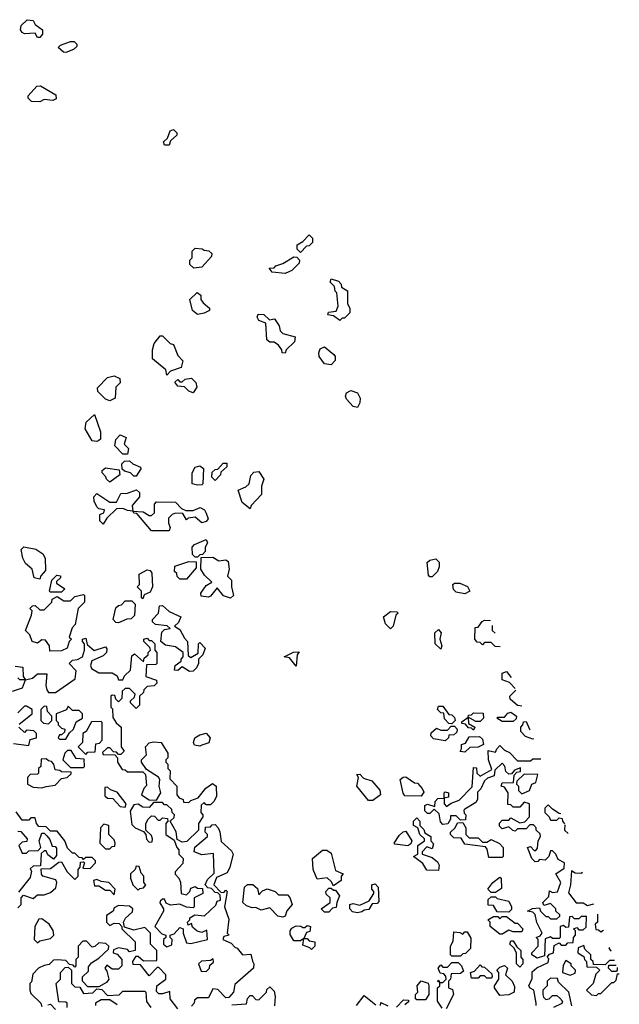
# Model space of a CAD drawing. Extents: x 2604950 to 2749250, y 940531 to 1028284.
# Tile 189 of 220: x 2739014 to 2741750, y 987480 to 991972. Entities that reach past the tile are written whole.
import ezdxf

# ---------------------------------------------------------------- set-up
doc = ezdxf.new("R2010")
doc.units = 0

msp = doc.modelspace()

# ---------------------------------------------------------------- linework, layer by layer
at = {"layer": '0CON05XD'}
for points in [[(2739105, 991890), (2739095, 991890), (2739085, 991910), (2739035, 991907.5), (2739025, 991912.5), (2739017.5, 991925), (2739020, 991945), (2739048.3, 991971.7), (2739075, 991967.5), (2739085, 991950), (2739117.5, 991925), (2739117.5, 991905), (2739105, 991890)], [(2739225, 991822.5), (2739213, 991823), (2739190, 991845), (2739200, 991855), (2739245, 991872.5), (2739261.7, 991871.7), (2739275, 991860), (2739275, 991850), (2739260, 991835), (2739225, 991822.5)], [(2739105, 991597.5), (2739068.3, 991598.3), (2739053, 991613), (2739052.5, 991625), (2739091.7, 991668.3), (2739109.3, 991669.3), (2739179.3, 991629.3), (2739180, 991610), (2739165, 991602.5), (2739125, 991607.5), (2739105, 991597.5)], [(2739695, 991400), (2739675, 991400), (2739670, 991415), (2739688.3, 991431.7), (2739700, 991465), (2739715, 991470), (2739730, 991455), (2739730, 991445), (2739701.7, 991418.3), (2739695, 991400)], [(2740295, 990910), (2740280, 990925), (2740280, 990945), (2740305, 990960), (2740335, 990990), (2740350, 990975), (2740350, 990955), (2740335, 990940), (2740321.7, 990938.3), (2740295, 990910)], [(2739808.3, 990838.3), (2739790, 990855), (2739790, 990875), (2739800, 990885), (2739800, 990915), (2739815, 990930), (2739847, 990927), (2739855, 990920), (2739877, 990917), (2739890, 990905), (2739888.3, 990891.7), (2739845, 990842.5), (2739808.3, 990838.3)], [(2740225, 990813.3), (2740165, 990820), (2740151.7, 990838.3), (2740175, 990840), (2740181.7, 990848.3), (2740215, 990860), (2740265, 990890), (2740278.3, 990888.3), (2740290, 990875), (2740288.3, 990861.7), (2740255, 990827.5), (2740225, 990813.3)], [(2740475, 990600), (2740445, 990620), (2740420, 990625), (2740423, 990637), (2740458.3, 990641.7), (2740467.5, 990665), (2740460, 990725), (2740453, 990733), (2740450, 990755), (2740430, 990775), (2740435, 990790), (2740468.3, 990778.3), (2740480, 990765), (2740481.7, 990751.7), (2740510, 990735), (2740510, 990675), (2740520, 990655), (2740520, 990635), (2740495, 990610), (2740485, 990610), (2740475, 990600)], [(2739825, 990627.5), (2739802.5, 990645), (2739790, 990695), (2739823, 990727), (2739840, 990715), (2739840, 990695), (2739850.7, 990680.7), (2739880, 990655), (2739880, 990645), (2739855, 990633.3), (2739825, 990627.5)], [(2740225, 990450), (2740211.7, 990451.7), (2740210, 990465), (2740195, 990487.5), (2740175, 990500), (2740155, 990500), (2740141.7, 990511.7), (2740137, 990587), (2740105, 990600), (2740097.5, 990615), (2740101.7, 990628.3), (2740127, 990627), (2740153, 990603), (2740177, 990607), (2740197.5, 990575), (2740201.7, 990551.7), (2740215, 990540), (2740270, 990525), (2740268.3, 990501.7), (2740230, 990465), (2740225, 990450)], [(2739685, 990350), (2739680, 990375), (2739620, 990425), (2739620, 990465), (2739627.5, 990495), (2739655, 990530), (2739665, 990530), (2739700, 990495), (2739715, 990490), (2739735, 990440), (2739757.5, 990415), (2739750, 990385), (2739701.7, 990368.3), (2739685, 990350)], [(2740435, 990397.5), (2740405, 990402.5), (2740380, 990435), (2740378.3, 990451.7), (2740385, 990470), (2740405, 990480), (2740446.7, 990445), (2740453.3, 990435), (2740453, 990417), (2740435, 990397.5)], [(2739425, 990232.5), (2739405, 990240), (2739370, 990275), (2739368.3, 990291.7), (2739415, 990340), (2739445, 990347.5), (2739470, 990335), (2739472.5, 990315), (2739452.5, 990295), (2739450, 990245), (2739425, 990232.5)], [(2739805, 990270), (2739785, 990277.5), (2739765, 990297.5), (2739735, 990300), (2739721.7, 990318.3), (2739735, 990330), (2739745, 990320), (2739755, 990320), (2739768.3, 990331.7), (2739797, 990337), (2739817, 990317), (2739822.5, 990295), (2739805, 990270)], [(2740555, 990202.5), (2740535, 990207.5), (2740505, 990240), (2740500, 990255), (2740505, 990270), (2740525, 990280), (2740555, 990270), (2740566.7, 990245), (2740566.4, 990223.6), (2740555, 990202.5)], [(2739365, 990047.5), (2739345, 990050), (2739312.5, 990105), (2739317.5, 990135), (2739355, 990170), (2739381.7, 990091.7), (2739381.7, 990058.3), (2739375, 990052.5), (2739365, 990047.5)], [(2739505, 989990), (2739485, 989990), (2739448.3, 990028.3), (2739453, 990057), (2739472.5, 990077.5), (2739500, 990065), (2739490, 990035), (2739510, 990015), (2739505, 989990)], [(2739425, 989862.5), (2739410, 989875), (2739407, 989887), (2739390, 989905), (2739390, 989915), (2739405, 989927.5), (2739468.3, 989918.3), (2739470, 989895), (2739425, 989862.5)], [(2739545, 989890), (2739535, 989890), (2739520, 989905), (2739492.5, 989912.5), (2739481.7, 989921.7), (2739480, 989945), (2739491.7, 989958.3), (2739515, 989960), (2739530, 989945), (2739565, 989930), (2739567, 989923), (2739545, 989890)], [(2739825, 989847.5), (2739800, 989855), (2739800, 989905), (2739815, 989930), (2739835, 989936.7), (2739852.5, 989925), (2739850, 989855), (2739845, 989850), (2739825, 989847.5)], [(2739905, 989870), (2739890, 989885), (2739891.7, 989908.3), (2739905, 989920), (2739918.3, 989921.7), (2739941.7, 989948.3), (2739958.3, 989948.3), (2739958.3, 989931.7), (2739931.7, 989908.3), (2739930, 989895), (2739905, 989870)], [(2740065, 989740), (2740029.3, 989769.3), (2740010, 989825), (2740045, 989840), (2740060, 989855), (2740068.3, 989891.7), (2740081.7, 989908.3), (2740105, 989910), (2740127.5, 989875), (2740117, 989843), (2740116.7, 989805), (2740070, 989755), (2740065, 989740)], [(2739695, 989640), (2739615, 989640), (2739548.3, 989718.3), (2739535, 989720), (2739530, 989730), (2739505, 989732.5), (2739485, 989742.5), (2739455, 989740), (2739411.7, 989698.3), (2739395, 989670), (2739380, 989685), (2739380, 989715), (2739398.3, 989721.7), (2739400, 989735), (2739375, 989740), (2739365, 989750), (2739353.3, 989775), (2739352.5, 989795), (2739365, 989810), (2739425, 989770), (2739455, 989770), (2739475, 989810), (2739505, 989812.5), (2739547, 989827), (2739560, 989815), (2739560, 989795), (2739527.5, 989755), (2739530, 989730), (2739577, 989727), (2739605, 989710), (2739615, 989710), (2739628.3, 989721.7), (2739628.3, 989761.7), (2739638.3, 989771.7), (2739725, 989770), (2739751.7, 989741.7), (2739772.5, 989732.5), (2739805, 989732.5), (2739837, 989747), (2739856.4, 989736.4), (2739865, 989720), (2739873.3, 989695), (2739865, 989682.5), (2739845, 989676.7), (2739815, 989702.5), (2739782.5, 989697.5), (2739775, 989690), (2739758.3, 989718.3), (2739725, 989720), (2739710, 989715), (2739693, 989697), (2739692.5, 989675), (2739700, 989655), (2739695, 989640)], [(2739105, 989420), (2739080, 989425), (2739070, 989465), (2739040.7, 989490.7), (2739027.5, 989515), (2739020, 989555), (2739033, 989567), (2739087, 989557), (2739120, 989535), (2739130, 989515), (2739131.7, 989458.3), (2739110, 989435), (2739105, 989420)], [(2739825, 989520), (2739815, 989520), (2739801.7, 989531.7), (2739800, 989565), (2739811.7, 989578.3), (2739865, 989600), (2739870, 989585), (2739860, 989565), (2739860, 989545), (2739848.3, 989531.7), (2739835, 989530), (2739825, 989520)], [(2739975, 989333.3), (2739943.6, 989343.6), (2739915, 989380), (2739885, 989342.5), (2739875, 989337.5), (2739841.7, 989341.7), (2739840, 989355), (2739865, 989390), (2739890, 989405), (2739857, 989437), (2739840, 989465), (2739841.7, 989518.3), (2739895, 989520), (2739923, 989503), (2739955, 989507.5), (2739965, 989500), (2739970, 989465), (2739962.5, 989432.5), (2739980, 989415), (2739980, 989385), (2739990, 989345), (2739975, 989333.3)], [(2739775, 989420), (2739745, 989420), (2739731.7, 989431.7), (2739730, 989445), (2739720, 989455), (2739721.7, 989478.3), (2739785, 989500), (2739818.3, 989498.3), (2739818.3, 989471.7), (2739775, 989420)], [(2740895, 989430), (2740885, 989430), (2740878.3, 989438.3), (2740872.5, 989495), (2740885, 989506.7), (2740911.7, 989511.7), (2740927, 989497), (2740927.5, 989475), (2740920, 989455), (2740895, 989430)], [(2739205, 989360), (2739155, 989360), (2739150, 989365), (2739160, 989415), (2739183, 989437), (2739200, 989435), (2739200, 989425), (2739181.7, 989408.3), (2739181.7, 989401.7), (2739220, 989375), (2739205, 989360)], [(2739575, 989330), (2739570, 989335), (2739570, 989365), (2739550, 989385), (2739560, 989395), (2739558.3, 989441.7), (2739595, 989462.5), (2739608.8, 989458.8), (2739617, 989447), (2739620, 989385), (2739609.3, 989360.7), (2739581.7, 989348.3), (2739575, 989330)], [(2741045, 989352.5), (2741005, 989360), (2740993, 989373), (2740990, 989395), (2740998.3, 989401.7), (2741021.7, 989401.7), (2741056.4, 989386.4), (2741067.5, 989365), (2741045, 989352.5)], [(2739151.7, 989091.7), (2739150, 989115), (2739131.7, 989141.7), (2739115, 989142.5), (2739095, 989127.5), (2739070, 989135), (2739060, 989165), (2739040, 989185), (2739067.5, 989255), (2739070, 989275), (2739060, 989285), (2739071.7, 989298.3), (2739085, 989300), (2739105, 989280), (2739125, 989280), (2739160, 989315), (2739161.7, 989328.3), (2739185, 989340), (2739215, 989320), (2739245, 989320), (2739265, 989340), (2739305, 989350), (2739310, 989345), (2739310, 989315), (2739280, 989285), (2739267, 989213), (2739253, 989197), (2739240, 989155), (2739250, 989145), (2739240, 989135), (2739230, 989105), (2739205, 989092.5), (2739151.7, 989091.7)], [(2739465, 989220), (2739451.7, 989221.7), (2739440, 989235), (2739451.7, 989288.3), (2739465, 989300), (2739478.3, 989301.7), (2739495, 989320), (2739525, 989320), (2739540, 989305), (2739537, 989253), (2739521.7, 989238.3), (2739503, 989237), (2739465, 989220)], [(2739788.3, 988998.3), (2739755, 989020), (2739735, 989002.5), (2739720, 989005), (2739722.5, 989025), (2739750, 989045), (2739750, 989055), (2739760, 989065), (2739760, 989085), (2739725, 989110), (2739678.3, 989118.3), (2739657.5, 989135), (2739661.7, 989178.3), (2739675, 989190), (2739700, 989195), (2739687, 989207), (2739633, 989213), (2739620, 989225), (2739620, 989235), (2739647.5, 989265), (2739651.7, 989298.3), (2739665, 989300), (2739695, 989272.5), (2739748.3, 989248.3), (2739738.3, 989221.7), (2739720, 989205), (2739745, 989190), (2739765, 989150), (2739780, 989135), (2739781.7, 989071.7), (2739795, 989062.5), (2739828.3, 989081.7), (2739830, 989125), (2739835, 989130), (2739860, 989105), (2739850, 989075), (2739830, 989055), (2739830, 989035), (2739820, 989015), (2739805, 989000), (2739788.3, 988998.3)], [(2740705, 989192.5), (2740682.5, 989215), (2740673, 989247), (2740705, 989272.5), (2740735, 989270), (2740740, 989265), (2740730, 989255), (2740717.5, 989205), (2740705, 989192.5)], [(2741205.4, 989110.5), (2741183, 989113), (2741165, 989130), (2741135, 989130), (2741125, 989120), (2741115, 989130), (2741101.7, 989131.7), (2741090, 989145), (2741091.7, 989198.3), (2741105, 989200), (2741123.6, 989226.4), (2741135, 989232.5), (2741161.6, 989230.3)], [(2741170, 989207.4), (2741170, 989185), (2741182.4, 989173.3)], [(2740935, 989100), (2740910, 989125), (2740907.5, 989175), (2740925, 989190), (2740936.2, 989175), (2740930, 989145), (2740940, 989115), (2740935, 989100)], [(2738993, 989023), (2739028.3, 989018.3), (2739030, 988975), (2739040, 988960), (2739071.7, 988968.3), (2739095, 988987.5), (2739137, 988987), (2739133.3, 988935), (2739137.5, 988915), (2739145, 988902.5), (2739177, 988903), (2739267.5, 988965), (2739271.7, 989001.7), (2739240, 989035), (2739255, 989050), (2739277, 989053), (2739300, 989065), (2739310, 989095), (2739310, 989125), (2739300, 989135), (2739300, 989145), (2739315, 989150), (2739321.7, 989121.7), (2739353.3, 989093.3), (2739405, 989110), (2739411.7, 989101.7), (2739410, 989085), (2739395, 989070), (2739343.6, 989046.4), (2739337.5, 989025), (2739341.7, 989011.7), (2739375, 988992.5), (2739435, 988992.5), (2739458.3, 988978.3), (2739465, 988960), (2739485, 988960), (2739491.7, 988978.3), (2739520, 989005), (2739525, 989070), (2739538.3, 989078.3), (2739578.3, 989041.7), (2739581.7, 989058.3), (2739600, 989075), (2739600, 989085), (2739610, 989095), (2739608.3, 989108.3), (2739580, 989135), (2739580, 989145), (2739595, 989150), (2739605, 989140), (2739615, 989140), (2739630, 989125), (2739630, 989095), (2739640, 989085), (2739640, 989035), (2739635, 989030), (2739591.7, 989028.3), (2739590, 988975), (2739638.3, 988958.3), (2739640, 988945), (2739627, 988933), (2739595, 988930), (2739580, 988915), (2739578.3, 988901.7), (2739560, 988885), (2739560, 988845), (2739545, 988830), (2739520, 988855), (2739520, 988865), (2739538.3, 988881.7), (2739540, 988895), (2739515, 988920), (2739495, 988920), (2739481.7, 988908.3), (2739480, 988875), (2739465, 988860), (2739451.7, 988871.7), (2739448.3, 988888.3), (2739435, 988890), (2739430, 988885), (2739430, 988835), (2739437.5, 988827.5), (2739438.3, 988788.3), (2739453.6, 988763.6), (2739477.5, 988745), (2739477.5, 988655), (2739490, 988635), (2739475, 988620), (2739465, 988620), (2739455, 988630), (2739441.7, 988631.7), (2739425, 988650), (2739415, 988650), (2739391.7, 988628.3), (2739395, 988620), (2739448.3, 988618.3), (2739460, 988605), (2739460, 988585), (2739481.7, 988551.7), (2739495, 988550), (2739505, 988540), (2739575, 988540), (2739588.3, 988528.3), (2739591.7, 988478.3), (2739580, 988465), (2739570, 988435), (2739605, 988412.5), (2739638.3, 988411.7), (2739657.5, 988445), (2739650, 988475), (2739652.5, 988505), (2739646.7, 988516.7), (2739591.7, 988551.7), (2739570, 988585), (2739570, 988595), (2739591.7, 988618.3), (2739587.5, 988655), (2739605, 988672.5), (2739625, 988677.5), (2739660, 988675), (2739690, 988625), (2739690, 988605), (2739680, 988595), (2739680, 988585), (2739690, 988575), (2739690, 988555), (2739700, 988545), (2739698.3, 988508.3), (2739730, 988475), (2739730, 988435), (2739741.7, 988421.7), (2739760, 988415), (2739761.7, 988401.7), (2739785, 988400), (2739795, 988410), (2739828.3, 988421.7), (2739863.6, 988466.4), (2739893, 988487), (2739910, 988475), (2739911.7, 988428.3), (2739900, 988405), (2739885, 988390), (2739865, 988390), (2739855, 988400), (2739841.7, 988388.3), (2739840, 988355), (2739850, 988345), (2739850, 988335), (2739830, 988305), (2739830, 988275), (2739777, 988223), (2739755, 988220), (2739731.7, 988231.7), (2739727.5, 988267.5), (2739700, 988315), (2739718.3, 988331.7), (2739720, 988345), (2739710, 988355), (2739708.3, 988368.3), (2739685, 988390), (2739675, 988390), (2739665, 988400), (2739625, 988400), (2739605, 988377.5), (2739575, 988380), (2739555, 988392.5), (2739535, 988390), (2739518.3, 988361.7), (2739525, 988300), (2739540, 988285), (2739578.3, 988268.3), (2739590, 988255), (2739593, 988233), (2739605, 988220), (2739618.3, 988221.7), (2739620, 988235), (2739615, 988250), (2739590, 988275), (2739590, 988305), (2739600, 988325), (2739615, 988340), (2739628.3, 988338.3), (2739645, 988320), (2739655, 988320), (2739665, 988330), (2739688.3, 988328.3), (2739690, 988315), (2739680, 988305), (2739680, 988255), (2739718.3, 988228.3), (2739730, 988195), (2739740, 988185), (2739740, 988165), (2739760, 988145), (2739758.3, 988121.7), (2739722.5, 988085), (2739723, 988073), (2739740, 988055), (2739747, 988037), (2739750, 987985), (2739775, 987980), (2739790, 987995), (2739795, 988010), (2739815, 988017.5)], [(2740275, 989022.5), (2740245, 989060), (2740220, 989065), (2740263, 989087), (2740288.3, 989088.3), (2740280, 989075), (2740275, 989022.5)], [(2741274.6, 988920.7), (2741248.3, 988948.3), (2741215, 988960), (2741215, 988990), (2741235, 988997.5), (2741256.3, 988970.9)], [(2738981.7, 988908.3), (2739026.4, 988923.6), (2739040, 988960), (2739015, 988960), (2739005, 988970)], [(2741304.2, 988839.7), (2741285, 988842.5), (2741251.7, 988871.7), (2741250, 988885), (2741277.6, 988912.6)], [(2739011.7, 988758.3), (2739070, 988805), (2739070, 988825), (2739045, 988840), (2739035, 988840), (2739005, 988810)], [(2739145, 988760), (2739160, 988775), (2739160, 988795), (2739140, 988815), (2739138.3, 988838.3), (2739125, 988840), (2739110, 988825), (2739110, 988775), (2739123, 988763), (2739145, 988760)], [(2739225, 988690), (2739241.7, 988718.3), (2739260, 988735), (2739271.7, 988768.3), (2739300, 988785), (2739300, 988805), (2739285, 988820), (2739255, 988820), (2739235, 988840), (2739227, 988823), (2739180, 988805), (2739180, 988775), (2739190, 988765), (2739190, 988755), (2739205, 988740), (2739220, 988735), (2739218.3, 988721.7), (2739205, 988710), (2739195, 988710), (2739190, 988695), (2739195, 988690), (2739225, 988690)], [(2740985, 988760), (2740971.7, 988761.7), (2740951.7, 988781.7), (2740948.3, 988808.3), (2740935, 988810), (2740920, 988825), (2740925, 988840), (2740945, 988840), (2740971.7, 988801.7), (2740985, 988800), (2740998.3, 988788.3), (2741000, 988775), (2740985, 988760)], [(2741085, 988730), (2741075, 988740), (2741061.7, 988741.7), (2741048.3, 988758.3), (2741031.7, 988761.7), (2741031.7, 988768.3), (2741060, 988790), (2741061.7, 988798.3), (2741075, 988800), (2741085, 988810), (2741128.3, 988808.3), (2741130, 988785), (2741115, 988770), (2741095, 988770), (2741060, 988790), (2741061.7, 988761.7), (2741090, 988745), (2741085, 988730)], [(2741265, 988770), (2741215, 988770), (2741190, 988785), (2741195, 988790), (2741225, 988790), (2741241.7, 988808.3), (2741255, 988812.5), (2741280, 988795), (2741278.3, 988781.7), (2741265, 988770)], [(2739315, 988620), (2739325, 988630), (2739358.3, 988631.7), (2739361.7, 988668.3), (2739378.3, 988671.7), (2739390, 988685), (2739390, 988765), (2739385, 988770), (2739341.7, 988768.3), (2739317.5, 988725), (2739302.5, 988715), (2739300, 988675), (2739280, 988655), (2739315, 988620)], [(2741357.8, 988692.8), (2741355, 988690), (2741321.7, 988701.7), (2741300, 988725), (2741300, 988745), (2741310, 988755), (2741311.7, 988768.3), (2741325, 988770), (2741340, 988735), (2741343.2, 988732.7)], [(2738985, 988670), (2739055, 988660), (2739061.7, 988688.3), (2739090, 988695), (2739090, 988715), (2739078.3, 988728.3), (2739045, 988730), (2739035, 988720), (2739010, 988745)], [(2739835, 988657.5), (2739811.7, 988661.7), (2739807.5, 988675), (2739812.5, 988695), (2739835, 988710), (2739865, 988717.5), (2739882.5, 988695), (2739877, 988673), (2739845, 988662.5), (2739835, 988657.5)], [(2740955, 988682.5), (2740901.7, 988691.7), (2740890, 988705), (2740891.7, 988718.3), (2740915, 988740), (2740935, 988730), (2740965, 988730), (2740981.7, 988748.3), (2740998.3, 988748.3), (2741010, 988735), (2741008.3, 988721.7), (2740995, 988710), (2740971.7, 988708.3), (2740970, 988695), (2740955, 988682.5)], [(2741045, 988630), (2741023, 988633), (2741030, 988645), (2741030, 988665), (2741048.3, 988671.7), (2741065, 988700), (2741111.7, 988701.7), (2741125, 988690), (2741130, 988665), (2741105, 988652.5), (2741068.3, 988651.7), (2741045, 988630)], [(2739305, 988560), (2739310, 988565), (2739308.3, 988598.3), (2739271.7, 988601.7), (2739248.3, 988638.3), (2739231.7, 988638.3), (2739220, 988625), (2739210, 988595), (2739245, 988560), (2739305, 988560)], [(2741370, 987475), (2741370, 987485), (2741360, 987545), (2741343.3, 987553.3), (2741337.5, 987565), (2741351.7, 987598.3), (2741351.7, 987628.3), (2741373, 987647), (2741425, 987670), (2741427.5, 987687.5), (2741420, 987695), (2741431.7, 987708.3), (2741450, 987715), (2741451.7, 987748.3), (2741475, 987760), (2741485, 987750), (2741505, 987750), (2741515, 987760), (2741538.3, 987761.7), (2741540, 987785), (2741550, 987795), (2741550, 987815), (2741540, 987825), (2741555, 987830), (2741565, 987820), (2741585, 987820), (2741598.3, 987831.7), (2741600, 987880), (2741575, 987880), (2741565, 987870), (2741545, 987870), (2741535, 987880), (2741521.7, 987878.3), (2741518.3, 987831.7), (2741505, 987830), (2741495, 987840), (2741480, 987835), (2741480, 987785), (2741475, 987780), (2741445, 987780), (2741435, 987787.5), (2741411.7, 987778.3), (2741408.3, 987701.7), (2741375, 987690), (2741350, 987705), (2741350, 987715), (2741380, 987745), (2741380, 987775), (2741370, 987785), (2741388.3, 987791.7), (2741397.5, 987805), (2741373, 987853), (2741365, 987890), (2741355, 987900), (2741330, 987905), (2741353, 987917), (2741385, 987920), (2741390, 987905), (2741415, 987880), (2741425, 987880), (2741435, 987870), (2741465, 987870), (2741478.3, 987881.7), (2741478.3, 987888.3), (2741460, 987905), (2741460, 987915), (2741435, 987940), (2741405, 987930), (2741400, 987945), (2741428.3, 987971.7), (2741431.7, 987998.3), (2741445, 987990), (2741467, 987993), (2741482.5, 988035), (2741460, 988075), (2741498.3, 988101.7), (2741500, 988125), (2741470.7, 988140.7), (2741460, 988165), (2741445, 988180), (2741435, 988180), (2741427.5, 988155), (2741411.7, 988138.3), (2741385, 988140), (2741378.3, 988131.7), (2741365, 988130), (2741350, 988145), (2741330, 988195), (2741345, 988200), (2741361.7, 988181.7), (2741368.3, 988181.7), (2741377, 988193), (2741380, 988225), (2741390, 988245), (2741388.3, 988258.3), (2741370, 988275), (2741370, 988285), (2741358.3, 988298.3), (2741341.7, 988298.3), (2741325, 988280), (2741285, 988280), (2741275, 988270), (2741263, 988273), (2741245, 988290), (2741215, 988280), (2741203, 988293), (2741203, 988307), (2741215, 988320), (2741245, 988320), (2741255, 988330), (2741295, 988307.5), (2741318.3, 988311.7), (2741340, 988335), (2741340, 988395), (2741315, 988402.5), (2741295, 988380), (2741265, 988380), (2741255, 988390), (2741241.7, 988391.7), (2741242.5, 988445), (2741225, 988470), (2741210, 988475), (2741215, 988490), (2741267.5, 988492.5), (2741270, 988525), (2741281.7, 988538.3), (2741298.3, 988541.7), (2741298.3, 988558.3), (2741271.7, 988548.3), (2741258.3, 988531.7), (2741245, 988530), (2741231.7, 988541.7), (2741227, 988567), (2741215, 988580), (2741181.7, 988548.3), (2741178.3, 988521.7), (2741148.3, 988511.7), (2741135, 988500), (2741117, 988463), (2741102.5, 988447.5), (2741102.5, 988415), (2741095, 988400), (2741045, 988370), (2741040, 988365), (2741041.7, 988351.7), (2741050, 988345), (2741048.3, 988321.7), (2741025, 988320), (2741005, 988340), (2740980, 988340), (2740980, 988325), (2740966.7, 988303.3), (2740945, 988300), (2740933, 988313), (2740928.3, 988348.3), (2740905, 988370), (2740885, 988350), (2740875, 988350), (2740863, 988363), (2740863, 988387), (2740875, 988392.5), (2740908.3, 988381.7), (2740910, 988405), (2740921.7, 988418.3), (2740950, 988420), (2740950, 988445), (2740955, 988450), (2740970, 988445), (2740970, 988425), (2740950, 988420), (2740950, 988395), (2740961.7, 988381.7), (2740983, 988397), (2741019.3, 988410.7), (2741077.5, 988472.5), (2741085, 988560), (2741098.3, 988558.3), (2741100, 988535), (2741115, 988520), (2741168.3, 988551.7), (2741152.5, 988595), (2741151.7, 988638.3), (2741185, 988630), (2741190, 988645), (2741205, 988660), (2741225, 988640), (2741249.3, 988629.3), (2741285, 988590), (2741345, 988590), (2741355, 988600), (2741391.6, 988600)], [(2739115, 988467.5), (2739135, 988473.3), (2739175, 988480), (2739205, 988510), (2739230, 988515), (2739248.3, 988531.7), (2739248.3, 988538.3), (2739205, 988540), (2739197, 988547), (2739175, 988550), (2739170, 988575), (2739158.3, 988588.3), (2739145, 988590), (2739135, 988600), (2739111.7, 988598.3), (2739110, 988565), (2739100, 988555), (2739100, 988535), (2739095, 988530), (2739061.7, 988528.3), (2739050, 988515), (2739050, 988485), (2739075, 988470), (2739115, 988467.5)], [(2740625, 988410), (2740605, 988410), (2740552.5, 988475), (2740560, 988515), (2740551.7, 988528.3), (2740565, 988530), (2740581.7, 988511.7), (2740620, 988500), (2740657, 988457), (2740660, 988435), (2740625, 988410)], [(2741305, 988440), (2741340, 988455), (2741350, 988485), (2741368.3, 988491.7), (2741378.3, 988528.3), (2741315, 988530), (2741281.7, 988498.3), (2741280, 988485), (2741290, 988475), (2741290, 988455), (2741305, 988440)], [(2740845, 988430), (2740771.7, 988431.7), (2740763, 988443), (2740750, 988505), (2740763.3, 988516.7), (2740775, 988517.5), (2740815, 988490), (2740828.3, 988488.3), (2740850, 988465), (2740857, 988447), (2740845, 988430)], [(2739495, 988380), (2739500, 988395), (2739458.3, 988448.3), (2739428.3, 988458.3), (2739415, 988470), (2739401.7, 988468.3), (2739401.7, 988431.7), (2739415, 988420), (2739438.3, 988418.3), (2739471.7, 988381.7), (2739495, 988380)], [(2739005, 987920), (2739020, 987935), (2739020, 987965), (2739031.7, 987978.3), (2739075, 987962.5), (2739095, 987980), (2739125, 987980), (2739155, 987990), (2739178.3, 988011.7), (2739182.5, 988035), (2739178.3, 988048.3), (2739120, 988065), (2739113, 988073), (2739111.7, 988098.3), (2739155, 988100), (2739191.7, 988128.3), (2739205, 988130), (2739230, 988085), (2739265, 988050), (2739280, 988065), (2739280, 988095), (2739290, 988105), (2739291.7, 988128.3), (2739305, 988130), (2739310, 988125), (2739301.7, 988101.7), (2739335, 988100), (2739360, 988125), (2739360, 988135), (2739345, 988150), (2739315, 988150), (2739305, 988140), (2739298.3, 988148.3), (2739285, 988150), (2739265, 988170), (2739255, 988170), (2739231.7, 988191.7), (2739220, 988225), (2739185, 988270), (2739155, 988270), (2739135, 988290), (2739101.7, 988291.7), (2739090, 988305), (2739085, 988330), (2739065, 988330), (2739055, 988320), (2739025, 988320), (2738998.3, 988358.3)], [(2741483, 988349.6), (2741475, 988350), (2741445, 988370), (2741425, 988390), (2741410, 988375), (2741410, 988355), (2741430, 988335), (2741435, 988320), (2741465, 988320), (2741475, 988330), (2741488.3, 988328.3), (2741490, 988315), (2741499.6, 988304)], [(2739425, 988190), (2739435, 988200), (2739448.3, 988201.7), (2739450, 988215), (2739445, 988230), (2739420, 988255), (2739420, 988295), (2739398.3, 988301.7), (2739382.5, 988285), (2739380, 988215), (2739405, 988190), (2739425, 988190)], [(2740925, 988090), (2740871.7, 988091.7), (2740853, 988123), (2740810, 988155), (2740830, 988165), (2740830, 988205), (2740860, 988225), (2740860, 988235), (2740840, 988255), (2740830, 988285), (2740810, 988295), (2740810, 988315), (2740825, 988330), (2740840, 988315), (2740840, 988295), (2740857, 988277), (2740861.7, 988261.7), (2740890, 988245), (2740890, 988225), (2740901.7, 988211.7), (2740895, 988190), (2740871.7, 988198.3), (2740850, 988175), (2740850, 988165), (2740895, 988150), (2740919.3, 988129.3), (2740927.5, 988115), (2740925, 988090)], [(2741215, 988150), (2741155, 988150), (2741147, 988187), (2741138.3, 988198.3), (2741045, 988210), (2741028.3, 988238.3), (2740995, 988240), (2740980, 988255), (2740980, 988265), (2741000, 988285), (2741011.7, 988308.3), (2741035, 988310), (2741050, 988285), (2741050, 988255), (2741065, 988240), (2741105, 988240), (2741125, 988220), (2741145, 988220), (2741165, 988232.5), (2741203, 988213), (2741220, 988195), (2741220, 988155), (2741215, 988150)], [(2739005, 988270), (2739018.3, 988268.3), (2739047.5, 988235), (2739046.7, 988223.3), (2739025, 988220), (2739010, 988205), (2739025, 988170), (2739045, 988170), (2739055, 988180), (2739098.3, 988181.7), (2739110, 988195), (2739102.5, 988225), (2739115, 988260), (2739125, 988260), (2739138.3, 988248.3), (2739151.7, 988231.7), (2739161.7, 988201.7), (2739175, 988200), (2739181.7, 988191.7), (2739181.7, 988158.3), (2739167.5, 988142.5), (2739141.7, 988161.7), (2739135, 988180), (2739125, 988180), (2739111.7, 988168.3), (2739108.3, 988111.7), (2739075, 988110), (2739061.7, 988098.3), (2739067.5, 988087.5), (2739061.7, 988058.3), (2739008.3, 987991.7)], [(2739815, 988017.5), (2739825, 988010), (2739848.3, 988008.3), (2739850, 987985), (2739810, 987965), (2739810, 987925), (2739805, 987920), (2739775, 987922.5), (2739745, 987937.5), (2739702.5, 987932.5), (2739681.7, 987941.7), (2739675, 987960), (2739665, 987960), (2739655, 987950), (2739653, 987943), (2739670, 987915), (2739670, 987905), (2739630, 987835), (2739661.7, 987801.7), (2739680, 987795), (2739680, 987785), (2739670, 987775), (2739670, 987755), (2739685, 987742.5), (2739708.3, 987751.7), (2739710, 987775), (2739700, 987785), (2739700, 987795), (2739718.3, 987801.7), (2739745, 987830), (2739760, 987825), (2739760, 987805), (2739775, 987760), (2739795, 987757.5), (2739870, 987775), (2739868.3, 987818.3), (2739845, 987807.5), (2739823, 987813), (2739801.7, 987831.7), (2739798.3, 987848.3), (2739781.7, 987841.7), (2739780, 987855), (2739790, 987865), (2739790, 987875), (2739812.5, 987887.5), (2739857, 987883), (2739908.3, 987931.7), (2739915, 987950), (2739930, 987955), (2739928.3, 987978.3), (2739918.3, 987988.3), (2739905, 987990), (2739888.3, 988008.3), (2739871.7, 988011.7), (2739860, 988025), (2739870.7, 988049.3), (2739901.7, 988078.3), (2739898.3, 988168.3), (2739845, 988162.5), (2739810, 988175), (2739813.6, 988196.4), (2739870, 988245), (2739870, 988255), (2739860, 988265), (2739861.7, 988288.3), (2739885, 988290), (2739891.7, 988298.3), (2739905, 988300), (2739920, 988285), (2739927, 988267), (2739933, 988223), (2739980, 988180), (2739987.5, 988165), (2739972.5, 988105), (2739960, 988080), (2739911.7, 988058.3), (2739900, 988025), (2739931.7, 987991.7), (2739945, 987990), (2739955, 988000), (2739960, 987995), (2739947.5, 987925), (2739968.3, 987868.3), (2739960, 987805), (2739970, 987795), (2739945, 987790), (2739940, 987775), (2739978.3, 987758.3), (2739995, 987740), (2740006.4, 987736.4), (2740030, 987705), (2740068.3, 987708.3), (2740076.7, 987676.7), (2740082.5, 987665), (2740080, 987645), (2739995, 987570), (2739990, 987535), (2739968.3, 987511.7), (2739955, 987510), (2739918.3, 987548.3), (2739895, 987550), (2739875, 987510), (2739825, 987510), (2739811.7, 987498.3), (2739810, 987485), (2739798.3, 987471.7)], [(2740785, 988202.5), (2740725, 988210), (2740722.5, 988215), (2740745, 988250), (2740763, 988267), (2740775, 988270), (2740802.5, 988225), (2740798.3, 988211.7), (2740785, 988202.5)], [(2741501.5, 988298.8), (2741500, 988275), (2741516, 988259)], [(2740445, 988020), (2740435, 988040), (2740416.7, 988056.7), (2740371.2, 988051.2), (2740352.5, 988095), (2740350, 988145), (2740395, 988182.5), (2740415, 988182.5), (2740435, 988170), (2740455, 988090), (2740490, 988075), (2740480, 988065), (2740480, 988045), (2740445, 988020)], [(2739555, 988000), (2739561.7, 988008.3), (2739578.3, 988011.7), (2739590, 988025), (2739580, 988035), (2739580, 988065), (2739568.3, 988078.3), (2739558.3, 988108.3), (2739545, 988110), (2739540, 988095), (2739520, 988075), (2739520, 988055), (2739530, 988025), (2739555, 988000)], [(2741581, 988081), (2741575, 988076.7), (2741548.3, 988078.3), (2741531.7, 988088.3), (2741527.5, 988025), (2741518.3, 987988.3), (2741553, 987943), (2741585, 987942.5), (2741605, 987930), (2741632.9, 987938.7)], [(2739445, 987980), (2739450, 988005), (2739420, 988035), (2739385, 988040), (2739365, 988050), (2739350, 988045), (2739355, 988020), (2739375, 988020), (2739405, 988000), (2739425, 988000), (2739445, 987980)], [(2741185, 987990), (2741165, 987990), (2741150, 988005), (2741172.5, 988035), (2741205, 988060), (2741210, 988055), (2741211.7, 988008.3), (2741185, 987990)], [(2740215, 987877.5), (2740191.7, 987881.7), (2740155, 987920), (2740115, 987910), (2740091.7, 987921.7), (2740075, 987920), (2740049.3, 987929.3), (2740032.5, 987945), (2740040, 988015), (2740053, 988027), (2740077, 988027), (2740098.3, 988008.3), (2740105, 987980), (2740121.7, 987998.3), (2740142.5, 988007.5), (2740180, 987995), (2740195, 987980), (2740235, 987980), (2740246.7, 987966.7), (2740257.5, 987935), (2740233, 987907), (2740225, 987882.5), (2740215, 987877.5)], [(2740425, 987900), (2740405, 987900), (2740390, 987915), (2740430, 987945), (2740430, 987965), (2740411.7, 987981.7), (2740410, 987995), (2740425, 988010), (2740435, 988010), (2740445, 988000), (2740455, 988000), (2740472.5, 987975), (2740460, 987945), (2740458.3, 987921.7), (2740441.7, 987918.3), (2740425, 987900)], [(2740555, 987897.5), (2740531.7, 987901.7), (2740520, 987915), (2740520, 987935), (2740535, 987940), (2740565, 987932.5), (2740608.3, 987951.7), (2740630, 987985), (2740630, 987995), (2740620, 988005), (2740620, 988025), (2740635, 988030), (2740650, 988015), (2740651.7, 987948.3), (2740645, 987940), (2740621.7, 987938.3), (2740607, 987913), (2740585, 987910), (2740575, 987902.5), (2740555, 987897.5)], [(2741245, 987900), (2741191.7, 987901.7), (2741175, 987930), (2741151.7, 987931.7), (2741151.7, 987958.3), (2741165, 987970), (2741185, 987970), (2741193, 987963), (2741245, 987950), (2741257.5, 987925), (2741257, 987913), (2741245, 987900)], [(2739735, 987460), (2739700, 987505), (2739698.3, 987538.3), (2739665, 987527.5), (2739648.3, 987528.3), (2739638.3, 987538.3), (2739640, 987565), (2739680, 987595), (2739680, 987615), (2739648.3, 987648.3), (2739641.7, 987648.3), (2739605, 987610), (2739565, 987660), (2739531.7, 987661.7), (2739530, 987675), (2739545, 987700), (2739555, 987700), (2739578.3, 987678.3), (2739640, 987680), (2739640, 987725), (2739610, 987755), (2739610, 987805), (2739585, 987830), (2739535, 987817.5), (2739491.7, 987831.7), (2739487.5, 987855), (2739497, 987873), (2739528.3, 987901.7), (2739530, 987915), (2739515, 987927.5), (2739465, 987930), (2739445, 987920), (2739440, 987905), (2739410, 987885), (2739410, 987855), (2739425, 987840), (2739445, 987850), (2739468.3, 987848.3), (2739480, 987835), (2739480, 987825), (2739540, 987765), (2739540, 987725), (2739515, 987720), (2739505, 987730), (2739465, 987737.5), (2739441.7, 987728.3), (2739440, 987715), (2739458.3, 987708.3), (2739480, 987685), (2739480, 987655), (2739465, 987640), (2739435, 987640), (2739411.7, 987658.3), (2739402.5, 987645), (2739411.7, 987631.7), (2739420, 987595), (2739410, 987580), (2739375, 987560), (2739325, 987560), (2739300, 987585), (2739300, 987605), (2739328.3, 987631.7), (2739328.3, 987651.7), (2739340.7, 987669.3), (2739375, 987690), (2739418.3, 987731.7), (2739420, 987745), (2739407, 987757), (2739375, 987760), (2739357, 987743), (2739345, 987740), (2739318.3, 987768.3), (2739301.7, 987768.3), (2739280, 987745), (2739280, 987695), (2739270, 987685), (2739270, 987655), (2739265, 987650), (2739258.3, 987658.3), (2739241.7, 987661.7), (2739225, 987680), (2739185, 987682.5), (2739168.3, 987681.7), (2739148.3, 987661.7), (2739125, 987657.5), (2739100, 987645), (2739073, 987617), (2739067, 987583), (2739060, 987575), (2739060, 987545), (2739065, 987530), (2739110, 987485), (2739115, 987470)], [(2739095, 987760), (2739105, 987770), (2739155, 987780), (2739170, 987795), (2739167, 987817), (2739147.5, 987845), (2739115, 987870), (2739101.7, 987868.3), (2739083.3, 987835), (2739080, 987775), (2739095, 987760)], [(2741215, 987800), (2741205, 987800), (2741160, 987835), (2741160, 987855), (2741150, 987865), (2741175, 987880), (2741195, 987880), (2741205, 987870), (2741215, 987880), (2741235, 987880), (2741275, 987850), (2741285, 987850), (2741310, 987825), (2741305, 987810), (2741265, 987810), (2741245, 987817.5), (2741215, 987800)], [(2741650, 987891.8), (2741650, 987855), (2741640, 987845), (2741641.7, 987821.7), (2741655, 987820), (2741665, 987810), (2741676.9, 987818)], [(2740345, 987730), (2740338.3, 987738.3), (2740305, 987750), (2740310, 987780), (2740295, 987770), (2740265, 987770), (2740248.3, 987798.3), (2740247.5, 987815), (2740255, 987827.5), (2740275, 987837.5), (2740297, 987837), (2740305, 987830), (2740315, 987830), (2740325, 987840), (2740340, 987835), (2740338.3, 987811.7), (2740321.7, 987808.3), (2740310, 987780), (2740325, 987780), (2740335, 987770), (2740360, 987765), (2740360, 987745), (2740345, 987730)], [(2741025, 987700), (2740985, 987700), (2740980, 987705), (2740980, 987745), (2740991.7, 987768.3), (2740995, 987810), (2741021.7, 987808.3), (2741035, 987800), (2741045, 987810), (2741055, 987810), (2741071.7, 987781.7), (2741070, 987735), (2741048.3, 987711.7), (2741035, 987710), (2741025, 987700)], [(2741295, 987650), (2741280, 987665), (2741280, 987715), (2741268.3, 987738.3), (2741250, 987755), (2741255, 987770), (2741265, 987770), (2741281.7, 987741.7), (2741300, 987725), (2741300, 987695), (2741310, 987685), (2741310, 987665), (2741295, 987650)], [(2741727.3, 987680), (2741705, 987680), (2741685, 987660), (2741631.7, 987661.7), (2741630, 987675), (2741620, 987685), (2741620, 987705), (2741591.7, 987731.7), (2741588.3, 987748.3), (2741561.7, 987738.3), (2741560, 987715), (2741588.3, 987698.3), (2741590, 987685), (2741600, 987675), (2741601.7, 987651.7), (2741645, 987650), (2741660, 987635), (2741643, 987617), (2741630, 987575), (2741600, 987545), (2741623, 987523), (2741645, 987520), (2741655, 987530), (2741665, 987530), (2741715, 987580), (2741725, 987580), (2741735, 987590), (2741741.7, 987618.3), (2741749.6, 987618.9)], [(2741706.1, 987738), (2741702.5, 987735), (2741711.2, 987724.2), (2741711.9, 987722.3)], [(2739865, 987630), (2739880, 987645), (2739881.7, 987658.3), (2739898.3, 987671.7), (2739897, 987687), (2739885, 987680), (2739843, 987677), (2739830, 987665), (2739841.7, 987631.7), (2739865, 987630)], [(2741525, 987612.5), (2741548.3, 987621.7), (2741550, 987635), (2741530, 987655), (2741530, 987665), (2741505, 987680), (2741493, 987657), (2741490, 987625), (2741525, 987612.5)], [(2739230, 987465), (2739230, 987485), (2739225, 987490), (2739191.7, 987491.7), (2739180, 987575), (2739200, 987595), (2739200, 987625), (2739221.7, 987648.3), (2739235, 987650), (2739250, 987635), (2739250, 987575), (2739265, 987560), (2739288.3, 987558.3), (2739305, 987530), (2739347, 987533), (2739365, 987550), (2739388.3, 987548.3), (2739415, 987520), (2739467, 987523), (2739485, 987540), (2739585, 987540), (2739590, 987535), (2739593, 987493), (2739612.5, 987465)], [(2740941.7, 987461.7), (2740920, 987495), (2740920, 987555), (2740930, 987565), (2740930, 987580), (2740920, 987585), (2740925, 987590), (2740930, 987580), (2740945, 987580), (2740960, 987595), (2740958.3, 987608.3), (2740948.3, 987618.3), (2740931.7, 987621.7), (2740922.5, 987645), (2740935, 987660), (2740945, 987650), (2740965, 987650), (2740985, 987670), (2741015, 987670), (2741030, 987655), (2741038.3, 987631.7), (2741025, 987620), (2740981.7, 987618.3), (2740980, 987595), (2740970, 987585), (2740970, 987555), (2740988.3, 987548.3), (2740992.5, 987525), (2740960, 987460)], [(2741165, 987600), (2741145, 987600), (2741135, 987610), (2741115, 987610), (2741105, 987600), (2741075, 987600), (2741070, 987625), (2741088.3, 987631.7), (2741115, 987660), (2741121.7, 987651.7), (2741135, 987650), (2741168.3, 987618.3), (2741170, 987605), (2741165, 987600)], [(2741205, 987520), (2741180, 987555), (2741180, 987565), (2741200, 987595), (2741200, 987625), (2741190, 987635), (2741205, 987650), (2741225, 987657.5), (2741240, 987645), (2741230, 987615), (2741260, 987585), (2741271.7, 987561.7), (2741270, 987535), (2741245, 987522.5), (2741205, 987520)], [(2741739.1, 987647.6), (2741740, 987635), (2741735, 987630), (2741715, 987630), (2741700, 987645), (2741701.7, 987658.3), (2741735.2, 987658.3)], [(2740865, 987500), (2740825, 987500), (2740820, 987505), (2740820, 987525), (2740830, 987535), (2740827.5, 987565), (2740845, 987587.5), (2740876.7, 987576.7), (2740880, 987565), (2740880, 987525), (2740865, 987500)], [(2741533, 987473), (2741520, 987535), (2741471.7, 987581.7), (2741468.3, 987598.3), (2741435, 987600), (2741420, 987585), (2741420, 987565), (2741400, 987545), (2741400, 987525), (2741403, 987513), (2741415, 987502.5), (2741430, 987505), (2741445, 987520), (2741465, 987520), (2741478.3, 987508.3), (2741490, 987495), (2741487, 987483), (2741450, 987465)], [(2739981.7, 987478.3), (2740048.3, 987481.7), (2740053, 987507), (2740065, 987520), (2740075, 987520), (2740091.7, 987501.7), (2740105, 987500), (2740140, 987535), (2740141.7, 987548.3), (2740155, 987560), (2740175, 987540), (2740180, 987515), (2740176.4, 987473.6)], [(2739458.3, 987478.3), (2739425, 987500), (2739385, 987500), (2739360, 987485), (2739360, 987475)], [(2740550, 987475), (2740585, 987520), (2740638.3, 987478.3)], [(2740733, 987467), (2740765, 987500), (2740788.3, 987498.3), (2740788.3, 987491.7), (2740771.7, 987478.3)], [(2739141.7, 987478.3), (2739155, 987480), (2739177, 987457)], [(2740660, 987475), (2740661.7, 987488.3), (2740693, 987473)]]:
    msp.add_lwpolyline(points, dxfattribs=at)

doc.saveas('drawing.dxf')
